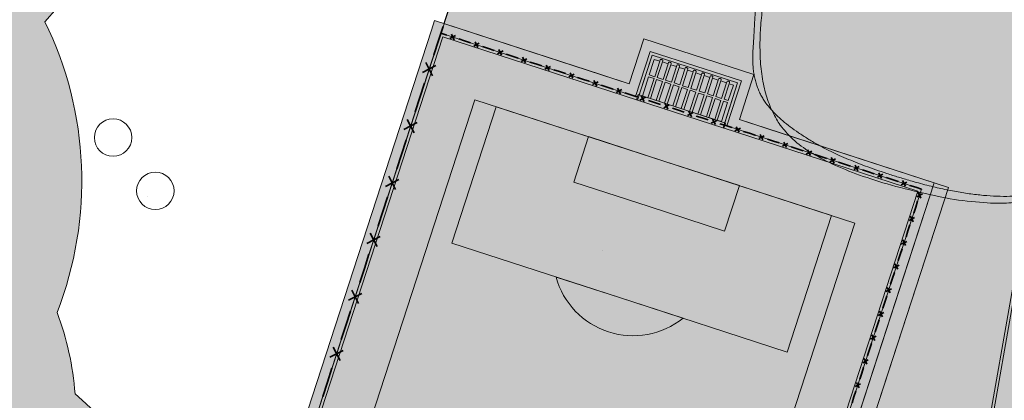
# Model space of a CAD drawing. Header units: metres. Extents: x 3492183 to 3492884, y 5882475 to 5882978.
# Tile 67 of 256: x 3492436.07 to 3492455.78, y 5882667.48 to 5882675.11. Entities that reach past the tile are written whole.
import ezdxf

# ---------------------------------------------------------------- set-up
doc = ezdxf.new("R2010")
doc.units = ezdxf.units.M
doc.header["$LTSCALE"] = 0.1
for name, color, linetype, lineweight, true_color in [('A-Fußballtor', 7, 'Continuous', 9, 0x454545), ('Bod-Einfassung-Rasenbord 100_30_5', 7, 'Continuous', 9, 0x454545), ('Bod-Einfassung-Tiefbord Krallnut 10_25_8', 7, 'Continuous', 9, 0x454545), ('Bod-Kunststoff', 7, 'Continuous', 9, 0x454545), ('Bod-Pflaster', 7, 'Continuous', 9, 0x454545), ('Bod-Pflaster Beton Gestaltung Ambiente 24_16_8', 7, 'Continuous', 9, 0x454545), ('Bod-Pflaster Beton grau', 7, 'Continuous', 9, 0x454545), ('Bod-Spielfeld', 7, 'Continuous', 50, 0x008011), ('Entwässerung-Schacht unklar Bestand', 7, 'Continuous', 50, 0x454545), ('Veg-Gehölze Bestand-nicht geschützt', 7, 'Continuous', 9, 0x507447), ('Veg-Pflanzung', 7, 'Continuous', 9, 0x555555)]:
    doc.layers.add(name, color=color, linetype=linetype, lineweight=lineweight, true_color=true_color)
for name, color, linetype, lineweight in [('Bod-Pflasterrinne', 7, 'Continuous', 9), ('Keine', 7, 'Continuous', 9), ('Veg-Gehölze Neupflanzung', 7, 'Continuous', 9), ('Veg-Grünflächen', 7, 'Continuous', 9)]:
    doc.layers.add(name, color=color, linetype=linetype, lineweight=lineweight)

# ---------------------------------------------------------------- blocks, each defined once
blk = doc.blocks.new('Belag_Weg')
at = {"layer": 'Bod-Pflaster Beton grau'}
blk.add_rational_spline([(102.357, -5.57), (103.768, -5.647), (105.065, -5.085), (107.273, -4.13), (109.482, -3.175), (110.818, -2.597), (112.271, -2.695), (140.545, -4.616), (168.82, -6.536), (171.872, -6.744), (173.832, -4.395), (175.793, -2.047), (175.044, 0.919), (174.506, 3.049), (170.868, 17.453), (171, 16.95), (166.453, 29.149), (161.905, 41.347), (160.071, 42.237), (158.237, 43.127), (163.291, 29.124), (168.346, 15.12), (168, 16.556), (171.597, 2.314), (172.135, 0.184), (172.51, -1.299), (171.529, -2.473), (170.549, -3.647), (169.023, -3.543), (140.749, -1.623), (112.474, 0.298), (110.295, 0.446), (108.291, -0.421), (106.082, -1.377), (103.874, -2.332), (103.225, -2.613), (102.52, -2.574), (52.334, 0.157), (2.148, 2.888), (3.562, 4.705), (4.977, 6.522), (5.077, 6.714), (5.215, 6.88), (13.337, 16.663), (21.459, 26.447), (22.85, 28.122), (22.899, 30.299), (23.843, 72.316), (24.786, 114.334), (24.83, 116.276), (26.773, 116.289), (32.388, 116.326), (38.003, 116.362), (43.573, 116.375), (49.142, 116.388), (49.104, 113.723), (49.066, 111.058), (49.07, 110.997), (49.074, 110.936), (50.121, 110.928), (51.168, 110.92), (51.159, 110.991), (51.151, 111.061), (51.188, 113.727), (51.226, 116.393), (60.148, 116.406), (69.07, 116.42), (76.285, 116.431), (83.499, 116.442), (93.696, 116.461), (103.894, 116.481), (104.321, 116.297), (104.749, 116.113), (106.042, 115.729), (107.335, 115.346), (106.803, 118.581), (106.271, 121.816), (105.199, 120.489), (104.126, 119.161), (102.173, 119.147), (100.22, 119.132), (100.203, 121.619), (100.186, 124.105), (96.702, 124.095), (93.218, 124.085), (93.191, 128.127), (93.163, 132.17), (86.465, 132.126), (79.766, 132.082), (79.777, 125.752), (79.788, 119.423), (73.564, 119.412), (67.339, 119.401), (67.339, 119.963), (67.338, 120.525), (66.293, 120.521), (65.247, 120.518), (65.25, 119.798), (65.252, 119.078), (52.307, 119.05), (39.361, 119.022), (39.351, 121.791), (39.341, 124.561), (38.131, 124.557), (36.921, 124.552), (36.921, 124.483), (36.921, 124.413), (36.731, 124.413), (36.541, 124.412), (36.542, 125.654), (36.542, 126.895), (35.84, 126.895), (35.138, 126.896), (35.129, 122.957), (35.12, 119.019), (31.022, 119.047), (26.924, 119.075), (26.087, 119.081), (25.503, 119.682), (24.92, 120.283), (24.939, 121.12), (25.075, 127.183), (25.211, 133.246), (25.65, 134.247), (25.675, 135.34), (25.751, 138.602), (29.006, 138.831), (40.57, 139.644), (52.134, 140.458), (52.046, 141.705), (51.959, 142.952), (40.395, 142.138), (28.831, 141.325), (26.87, 141.187), (25.361, 139.928), (25.445, 143.644), (25.528, 147.36), (24.279, 147.388), (23.029, 147.416), (22.877, 140.645), (22.725, 133.874), (21.782, 132.345), (19.989, 132.434), (-9.375, 133.879), (-38.739, 135.325), (-38.801, 134.076), (-38.862, 132.828), (-9.498, 131.382), (19.866, 129.937), (20.168, 129.922), (20.471, 129.94), (21.346, 129.993), (21.978, 129.384), (22.61, 128.776), (22.59, 127.899), (21.495, 79.127), (20.399, 30.355), (20.37, 29.049), (19.536, 28.044), (9.236, 16.052), (-1.064, 4.06), (-3.008, 2.176), (-4.952, 0.292), (-9.488, -5.369), (-14.024, -11.03), (-13.69, -11.302), (-13.355, -11.574), (-15.325, -13.946), (-17.295, -16.319), (-16.333, -17.117), (-15.371, -17.916), (-13.393, -15.533), (-11.415, -13.15), (-11.159, -13.358), (-10.903, -13.565), (-7.057, -8.78), (-3.211, -3.995), (-1.602, -1.928), (0.008, 0.139), (0.004, 0.069), (0, 0), (51.178, -2.785), (102.357, -5.57)], [1, 0.973360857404, 1, 1, 1, 0.971796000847, 1, 1, 1, 0.890889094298, 1, 0.890889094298, 1, 1, 1, 1, 1, 1, 1, 1, 1, 1, 1, 1, 1, 0.890889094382, 1, 0.890889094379, 1, 1, 1, 0.971796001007, 1, 1, 1, 0.973360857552, 1, 1, 1, 1, 1, 0.994210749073, 1, 1, 1, 0.944339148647, 1, 1, 1, 0.717277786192, 1, 1, 1, 1, 1, 1, 1, 1, 1, 1, 1, 1, 1, 1, 1, 1, 1, 1, 1, 1, 1, 1, 1, 1, 1, 1, 1, 1, 1, 1, 1, 1, 1, 1, 1, 1, 1, 1, 1, 1, 1, 1, 1, 1, 1, 1, 1, 1, 1, 1, 1, 1, 1, 1, 1, 1, 1, 1, 1, 1, 1, 1, 1, 1, 1, 1, 1, 0.922385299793, 1, 0.922385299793, 1, 1, 1, 0.981076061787, 1, 0.7393922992, 1, 1, 1, 1, 1, 1, 1, 0.951578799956, 1, 1, 1, 1, 1, 1, 1, 0.860927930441, 1, 1, 1, 1, 1, 1, 1, 0.998507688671, 1, 0.915785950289, 1, 0.915785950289, 1, 1, 1, 0.94433914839, 1, 1, 1, 1, 1, 1, 1, 1, 1, 1, 1, 1, 1, 1, 1, 1, 1, 1, 1, 1, 1, 1, 1, 1, 1], degree=2, knots=[0, 0, 0, 0.000596, 0.000596, 0.001639, 0.001639, 0.002252, 0.002252, 0.014532, 0.014532, 0.015713, 0.015713, 0.016894, 0.016894, 0.017846, 0.023332, 0.023332, 0.160581, 0.160581, 0.182075, 0.182075, 0.339032, 0.339032, 0.354606, 0.357345, 0.357345, 0.359043, 0.359043, 0.360742, 0.360742, 0.396072, 0.396072, 0.398718, 0.398718, 0.401718, 0.401718, 0.402575, 0.402575, 0.465233, 0.465233, 0.468104, 0.468104, 0.468372, 0.468372, 0.484224, 0.484224, 0.486788, 0.486788, 0.539183, 0.539183, 0.54092, 0.54092, 0.547921, 0.547921, 0.554864, 0.554864, 0.558186, 0.558186, 0.558262, 0.558262, 0.559568, 0.559568, 0.559656, 0.559656, 0.56298, 0.56298, 0.574103, 0.574103, 0.583097, 0.583097, 0.595809, 0.595809, 0.59639, 0.59639, 0.598071, 0.598071, 0.602159, 0.602159, 0.604287, 0.604287, 0.606721, 0.606721, 0.609821, 0.609821, 0.614165, 0.614165, 0.619204, 0.619204, 0.627556, 0.627556, 0.635447, 0.635447, 0.643207, 0.643207, 0.643908, 0.643908, 0.645211, 0.645211, 0.646108, 0.646108, 0.662248, 0.662248, 0.6657, 0.6657, 0.667209, 0.667209, 0.667296, 0.667296, 0.667532, 0.667532, 0.66908, 0.66908, 0.669955, 0.669955, 0.674865, 0.674865, 0.679974, 0.679974, 0.680937, 0.680937, 0.6819, 0.6819, 0.689461, 0.689461, 0.690798, 0.690798, 0.693805, 0.693805, 0.708257, 0.708257, 0.709816, 0.709816, 0.724268, 0.724268, 0.726599, 0.726599, 0.731233, 0.731233, 0.732791, 0.732791, 0.741235, 0.741235, 0.743162, 0.743162, 0.779814, 0.779814, 0.781372, 0.781372, 0.818024, 0.818024, 0.818401, 0.818401, 0.819402, 0.819402, 0.820404, 0.820404, 0.881222, 0.881222, 0.88276, 0.88276, 0.902467, 0.902467, 0.905842, 0.905842, 0.914885, 0.914885, 0.915423, 0.915423, 0.919267, 0.919267, 0.920825, 0.920825, 0.924686, 0.924686, 0.925097, 0.925097, 0.932751, 0.932751, 0.936016, 0.936016, 0.936103, 0.936103, 1, 1, 1], dxfattribs=at)
at = {"layer": 'Bod-Pflaster Beton grau', "color": 0, "flags": 1}
for tag in ['IFC_UUID', 'instanceID']:
    blk.add_attdef(tag, (3492321.125, 5882577.166), '', height=0.00018, dxfattribs=at)
blk = doc.blocks.new('A-Spiel-Freispiel-Fußballtor mini')
at = {"layer": 'Keine', "linetype": 'Continuous', "lineweight": 0, "true_color": 0xcdcdcf, "transparency": 33554687}
h = blk.add_hatch(color=254, dxfattribs=at)
h.paths.add_polyline_path([(1.727, 0.795), (1.747, 0.795), (1.747, 0.687), (-0.093, 0.687), (-0.093, 0.795), (-0.073, 0.795), (-0.073, 1.634), (1.727, 1.634)])
h.paths.add_polyline_path([(1.659, 0.795), (1.659, 1.198), (1.571, 1.198), (1.571, 0.795)])
h.paths.add_polyline_path([(1.517, 0.795), (1.517, 1.198), (1.395, 1.198), (1.395, 0.795)])
h.paths.add_polyline_path([(1.341, 0.795), (1.341, 1.198), (1.219, 1.198), (1.219, 0.795)])
h.paths.add_polyline_path([(1.165, 0.795), (1.165, 1.198), (1.043, 1.198), (1.043, 0.795)])
h.paths.add_polyline_path([(0.989, 0.795), (0.989, 1.198), (0.867, 1.198), (0.867, 0.795)])
h.paths.add_polyline_path([(0.813, 0.795), (0.813, 1.198), (0.692, 1.198), (0.692, 0.795)])
h.paths.add_polyline_path([(0.637, 0.795), (0.637, 1.198), (0.516, 1.198), (0.516, 0.795)])
h.paths.add_polyline_path([(0.461, 0.795), (0.461, 1.198), (0.34, 1.198), (0.34, 0.795)])
h.paths.add_polyline_path([(0.285, 0.795), (0.285, 1.198), (0.164, 1.198), (0.164, 0.795)])
h.paths.add_polyline_path([(0.11, 0.795), (0.11, 1.198), (-0.005, 1.198), (-0.005, 0.795)])
h.paths.add_polyline_path([(-0.005, 1.567), (-0.005, 1.239), (0.11, 1.239), (0.11, 1.567)])
h.paths.add_polyline_path([(0.164, 1.567), (0.164, 1.239), (0.285, 1.239), (0.285, 1.567)])
h.paths.add_polyline_path([(0.34, 1.567), (0.34, 1.239), (0.461, 1.239), (0.461, 1.567)])
h.paths.add_polyline_path([(0.516, 1.567), (0.516, 1.239), (0.637, 1.239), (0.637, 1.567)])
h.paths.add_polyline_path([(0.692, 1.567), (0.692, 1.239), (0.813, 1.239), (0.813, 1.567)])
h.paths.add_polyline_path([(0.867, 1.567), (0.867, 1.239), (0.989, 1.239), (0.989, 1.567)])
h.paths.add_polyline_path([(1.043, 1.567), (1.043, 1.239), (1.165, 1.239), (1.165, 1.567)])
h.paths.add_polyline_path([(1.219, 1.567), (1.219, 1.239), (1.341, 1.239), (1.341, 1.567)])
h.paths.add_polyline_path([(1.395, 1.567), (1.395, 1.239), (1.517, 1.239), (1.517, 1.567)])
h.paths.add_polyline_path([(1.571, 1.567), (1.571, 1.239), (1.659, 1.239), (1.659, 1.567)])
at = {"layer": 'Keine', "color": 250, "linetype": 'Continuous', "lineweight": 9}
for p, q in [((0.11, 1.595), (0.11, 1.567)), ((0.164, 1.567), (0.164, 1.595)), ((0.285, 1.595), (0.285, 1.567)), ((0.34, 1.567), (0.34, 1.595)), ((0.461, 1.595), (0.461, 1.567)), ((0.516, 1.567), (0.516, 1.595)), ((0.637, 1.595), (0.637, 1.567)), ((0.692, 1.567), (0.692, 1.595)), ((0.813, 1.595), (0.813, 1.567)), ((0.867, 1.567), (0.867, 1.595)), ((0.989, 1.595), (0.989, 1.567)), ((1.043, 1.567), (1.043, 1.595)), ((1.165, 1.595), (1.165, 1.567)), ((1.219, 1.567), (1.219, 1.595)), ((1.341, 1.595), (1.341, 1.567)), ((1.395, 1.567), (1.395, 1.595)), ((1.517, 1.595), (1.517, 1.567)), ((1.571, 1.567), (1.571, 1.595)), ((1.727, 1.632), (1.727, 0.798)), ((1.659, 1.239), (1.659, 1.567)), ((1.659, 0.798), (1.659, 1.198))]:
    blk.add_line(p, q, dxfattribs=at)
at = {"layer": 'Keine', "color": 250, "linetype": 'Continuous', "lineweight": 9, "transparency": 33554687}
blk.add_line((-0.093, 0.795), (1.747, 0.795), dxfattribs=at)
at = {"layer": 'Keine', "color": 250, "linetype": 'Continuous', "lineweight": 9, "transparency": 33554687, "flags": 128}
for points in [[(1.727, 0.795), (1.747, 0.795), (1.747, 0.687), (-0.093, 0.687), (-0.093, 0.795), (-0.073, 0.795), (-0.073, 1.634), (1.727, 1.634)], [(-0.005, 1.567), (-0.005, 1.239), (0.11, 1.239), (0.11, 1.567)], [(0.164, 1.567), (0.164, 1.239), (0.285, 1.239), (0.285, 1.567)], [(0.34, 1.567), (0.34, 1.239), (0.461, 1.239), (0.461, 1.567)], [(0.516, 1.567), (0.516, 1.239), (0.637, 1.239), (0.637, 1.567)], [(0.692, 1.567), (0.692, 1.239), (0.813, 1.239), (0.813, 1.567)], [(0.867, 1.567), (0.867, 1.239), (0.989, 1.239), (0.989, 1.567)], [(1.043, 1.567), (1.043, 1.239), (1.165, 1.239), (1.165, 1.567)], [(1.219, 1.567), (1.219, 1.239), (1.341, 1.239), (1.341, 1.567)], [(1.395, 1.567), (1.395, 1.239), (1.517, 1.239), (1.517, 1.567)], [(1.571, 1.567), (1.571, 1.239), (1.659, 1.239), (1.659, 1.567)], [(0.11, 0.795), (0.11, 1.198), (-0.005, 1.198), (-0.005, 0.795)], [(0.285, 0.795), (0.285, 1.198), (0.164, 1.198), (0.164, 0.795)], [(0.461, 0.795), (0.461, 1.198), (0.34, 1.198), (0.34, 0.795)], [(0.637, 0.795), (0.637, 1.198), (0.516, 1.198), (0.516, 0.795)], [(0.813, 0.795), (0.813, 1.198), (0.692, 1.198), (0.692, 0.795)], [(0.989, 0.795), (0.989, 1.198), (0.867, 1.198), (0.867, 0.795)], [(1.165, 0.795), (1.165, 1.198), (1.043, 1.198), (1.043, 0.795)], [(1.341, 0.795), (1.341, 1.198), (1.219, 1.198), (1.219, 0.795)], [(1.517, 0.795), (1.517, 1.198), (1.395, 1.198), (1.395, 0.795)], [(1.659, 0.795), (1.659, 1.198), (1.571, 1.198), (1.571, 0.795)]]:
    blk.add_lwpolyline(points, close=True, dxfattribs=at)
at = {"layer": 'Keine', "color": 250, "linetype": 'Continuous', "lineweight": 9}
for points in [[(0.164, 1.595), (0.164, 1.609), (0.11, 1.609), (0.11, 1.595)], [(0.34, 1.595), (0.34, 1.609), (0.285, 1.609), (0.285, 1.595)], [(0.516, 1.595), (0.516, 1.609), (0.461, 1.609), (0.461, 1.595)], [(0.692, 1.595), (0.692, 1.609), (0.637, 1.609), (0.637, 1.595)], [(0.867, 1.595), (0.867, 1.609), (0.813, 1.609), (0.813, 1.595)], [(1.043, 1.595), (1.043, 1.609), (0.989, 1.609), (0.989, 1.595)], [(1.219, 1.595), (1.219, 1.609), (1.165, 1.609), (1.165, 1.595)], [(1.395, 1.595), (1.395, 1.609), (1.341, 1.609), (1.341, 1.595)], [(1.571, 1.595), (1.571, 1.609), (1.517, 1.609), (1.517, 1.595)]]:
    blk.add_open_spline(points, degree=2, dxfattribs=at)
blk = doc.blocks.new('*U79')
at = {"layer": 'Keine', "color": 7, "linetype": 'Continuous', "lineweight": 35, "transparency": 33554687}
for p, q in [((3492444.621, 5882674.8), (3492444.502, 5882674.839)), ((3492444.684, 5882674.733), (3492444.796, 5882674.79)), ((3492444.712, 5882674.817), (3492444.768, 5882674.706)), ((3492444.978, 5882674.684), (3492444.859, 5882674.723)), ((3492445.097, 5882674.646), (3492444.978, 5882674.684)), ((3492445.16, 5882674.579), (3492445.271, 5882674.636)), ((3492445.187, 5882674.663), (3492445.244, 5882674.552)), ((3492445.453, 5882674.53), (3492445.334, 5882674.569)), ((3492445.572, 5882674.491), (3492445.453, 5882674.53)), ((3492445.635, 5882674.424), (3492445.747, 5882674.481)), ((3492445.663, 5882674.508), (3492445.719, 5882674.397)), ((3492445.929, 5882674.376), (3492445.81, 5882674.414)), ((3492446.048, 5882674.337), (3492445.929, 5882674.376)), ((3492446.111, 5882674.27), (3492446.222, 5882674.327)), ((3492446.138, 5882674.354), (3492446.195, 5882674.243)), ((3492446.404, 5882674.221), (3492446.285, 5882674.26)), ((3492446.523, 5882674.182), (3492446.404, 5882674.221)), ((3492446.586, 5882674.115), (3492446.698, 5882674.172)), ((3492446.614, 5882674.2), (3492446.67, 5882674.088)), ((3492446.88, 5882674.067), (3492446.761, 5882674.105)), ((3492446.999, 5882674.028), (3492446.88, 5882674.067)), ((3492447.062, 5882673.961), (3492447.173, 5882674.018)), ((3492447.089, 5882674.045), (3492447.146, 5882673.934)), ((3492447.355, 5882673.912), (3492447.237, 5882673.951)), ((3492447.474, 5882673.874), (3492447.355, 5882673.912)), ((3492447.565, 5882673.891), (3492447.622, 5882673.779)), ((3492447.537, 5882673.807), (3492447.649, 5882673.863)), ((3492447.831, 5882673.758), (3492447.712, 5882673.796)), ((3492447.95, 5882673.719), (3492447.831, 5882673.758)), ((3492447.95, 5882673.719), (3492447.831, 5882673.758)), ((3492448.013, 5882673.652), (3492448.124, 5882673.709)), ((3492448.04, 5882673.736), (3492448.097, 5882673.625)), ((3492448.306, 5882673.603), (3492448.188, 5882673.642)), ((3492448.425, 5882673.565), (3492448.306, 5882673.603)), ((3492448.489, 5882673.498), (3492448.6, 5882673.554)), ((3492448.516, 5882673.582), (3492448.573, 5882673.47)), ((3492448.782, 5882673.449), (3492448.663, 5882673.487)), ((3492448.901, 5882673.41), (3492448.782, 5882673.449)), ((3492448.964, 5882673.343), (3492449.075, 5882673.4)), ((3492448.991, 5882673.427), (3492449.048, 5882673.316)), ((3492449.258, 5882673.294), (3492449.139, 5882673.333)), ((3492449.376, 5882673.256), (3492449.258, 5882673.294)), ((3492449.44, 5882673.189), (3492449.551, 5882673.245)), ((3492449.467, 5882673.273), (3492449.524, 5882673.161)), ((3492449.733, 5882673.14), (3492449.614, 5882673.178)), ((3492449.852, 5882673.101), (3492449.733, 5882673.14)), ((3492449.915, 5882673.034), (3492450.027, 5882673.091)), ((3492449.943, 5882673.118), (3492449.999, 5882673.007)), ((3492450.209, 5882672.985), (3492450.09, 5882673.024)), ((3492450.328, 5882672.947), (3492450.209, 5882672.985)), ((3492450.391, 5882672.88), (3492450.502, 5882672.937)), ((3492450.418, 5882672.964), (3492450.475, 5882672.852)), ((3492450.684, 5882672.831), (3492450.565, 5882672.87)), ((3492450.798, 5882672.794), (3492450.684, 5882672.831)), ((3492450.803, 5882672.792), (3492450.798, 5882672.794)), ((3492450.866, 5882672.725), (3492450.978, 5882672.782)), ((3492450.894, 5882672.809), (3492450.95, 5882672.698)), ((3492451.16, 5882672.676), (3492451.041, 5882672.715)), ((3492451.279, 5882672.638), (3492451.16, 5882672.676)), ((3492451.342, 5882672.571), (3492451.453, 5882672.628)), ((3492451.369, 5882672.655), (3492451.426, 5882672.544)), ((3492451.635, 5882672.522), (3492451.516, 5882672.561)), ((3492451.754, 5882672.483), (3492451.635, 5882672.522)), ((3492451.845, 5882672.5), (3492451.901, 5882672.389)), ((3492451.817, 5882672.416), (3492451.929, 5882672.473)), ((3492452.111, 5882672.368), (3492451.992, 5882672.406)), ((3492452.23, 5882672.329), (3492452.111, 5882672.368)), ((3492452.293, 5882672.262), (3492452.404, 5882672.319)), ((3492452.32, 5882672.346), (3492452.377, 5882672.235)), ((3492452.586, 5882672.213), (3492452.467, 5882672.252)), ((3492452.705, 5882672.175), (3492452.586, 5882672.213)), ((3492452.768, 5882672.108), (3492452.88, 5882672.164)), ((3492452.796, 5882672.192), (3492452.853, 5882672.08)), ((3492453.062, 5882672.059), (3492452.943, 5882672.097)), ((3492453.181, 5882672.02), (3492453.062, 5882672.059)), ((3492453.244, 5882671.953), (3492453.355, 5882672.01)), ((3492453.271, 5882672.037), (3492453.328, 5882671.926)), ((3492453.537, 5882671.904), (3492453.419, 5882671.943)), ((3492453.656, 5882671.866), (3492453.537, 5882671.904)), ((3492453.72, 5882671.799), (3492453.831, 5882671.855)), ((3492453.747, 5882671.883), (3492453.804, 5882671.771)), ((3492454.013, 5882671.75), (3492453.894, 5882671.788)), ((3492454.127, 5882671.713), (3492454.013, 5882671.75)), ((3492454.126, 5882671.708), (3492454.127, 5882671.713)), ((3492454.143, 5882671.617), (3492454.031, 5882671.561)), ((3492454.059, 5882671.645), (3492454.115, 5882671.533)), ((3492453.971, 5882671.232), (3492454.01, 5882671.351)), ((3492454.01, 5882671.351), (3492454.048, 5882671.47)), ((3492453.988, 5882671.142), (3492453.877, 5882671.085)), ((3492453.904, 5882671.169), (3492453.961, 5882671.058)), ((3492453.855, 5882670.876), (3492453.894, 5882670.995)), ((3492453.817, 5882670.757), (3492453.855, 5882670.876)), ((3492453.834, 5882670.666), (3492453.722, 5882670.61)), ((3492453.75, 5882670.694), (3492453.806, 5882670.582)), ((3492453.662, 5882670.281), (3492453.701, 5882670.4)), ((3492453.701, 5882670.4), (3492453.739, 5882670.519)), ((3492453.679, 5882670.191), (3492453.568, 5882670.134)), ((3492453.595, 5882670.218), (3492453.652, 5882670.107)), ((3492453.546, 5882669.925), (3492453.585, 5882670.044)), ((3492453.441, 5882669.743), (3492453.498, 5882669.631)), ((3492453.508, 5882669.806), (3492453.546, 5882669.925)), ((3492453.392, 5882669.449), (3492453.431, 5882669.568)), ((3492453.525, 5882669.715), (3492453.413, 5882669.658)), ((3492453.353, 5882669.33), (3492453.392, 5882669.449)), ((3492453.37, 5882669.24), (3492453.259, 5882669.183)), ((3492453.286, 5882669.267), (3492453.343, 5882669.156)), ((3492453.199, 5882668.855), (3492453.237, 5882668.974)), ((3492453.237, 5882668.974), (3492453.276, 5882669.092)), ((3492453.216, 5882668.764), (3492453.105, 5882668.707)), ((3492453.132, 5882668.791), (3492453.189, 5882668.68)), ((3492453.083, 5882668.498), (3492453.122, 5882668.617)), ((3492453.044, 5882668.379), (3492453.083, 5882668.498)), ((3492453.061, 5882668.289), (3492452.95, 5882668.232)), ((3492452.977, 5882668.316), (3492453.034, 5882668.205)), ((3492452.89, 5882667.904), (3492452.929, 5882668.022)), ((3492452.929, 5882668.022), (3492452.967, 5882668.141)), ((3492452.907, 5882667.813), (3492452.796, 5882667.756)), ((3492452.823, 5882667.84), (3492452.88, 5882667.729)), ((3492452.774, 5882667.547), (3492452.813, 5882667.666)), ((3492452.735, 5882667.428), (3492452.774, 5882667.547))]:
    blk.add_line(p, q, dxfattribs=at)
blk = doc.blocks.new('Gruppe-18')
at = {"layer": 'Veg-Grünflächen', "color": 253, "linetype": 'Continuous', "lineweight": 9, "transparency": 33554687, "flags": 128}
blk.add_lwpolyline([(3492444.792, 5882675.732), (3492462.298, 5882679.567, -0.006276), (3492462.302, 5882680.234), (3492461.706, 5882684.727), (3492463.837, 5882688.637, -0.000165), (3492463.843, 5882688.653, -0.027663), (3492465.908, 5882692.439), (3492470.521, 5882700.903), (3492468.877, 5882700.854), (3492466.583, 5882700.417), (3492466.583, 5882700.394), (3492466.912, 5882695.792), (3492447.977, 5882694.922), (3492424.895, 5882693.894), (3492424.568, 5882699.076), (3492419.889, 5882698.738), (3492420.949, 5882676.812), (3492440.004, 5882677.746), (3492440.062, 5882676.694), (3492420.972, 5882675.829), (3492421.733, 5882659.24), (3492421.904, 5882655.52), (3492439.522, 5882659.507)], format="xyb", close=True, dxfattribs=at)
blk = doc.blocks.new('*U82')
at = {"layer": 'Keine', "color": 7, "linetype": 'Continuous', "lineweight": 35, "transparency": 33554687}
for p, q in [((3492444.546, 5882674.974), (3492444.453, 5882674.689)), ((3492444.453, 5882674.689), (3492444.361, 5882674.404)), ((3492444.134, 5882674.05), (3492444.402, 5882674.187)), ((3492444.336, 5882673.985), (3492444.2, 5882674.252)), ((3492444.175, 5882673.833), (3492444.083, 5882673.548)), ((3492444.083, 5882673.548), (3492443.99, 5882673.263)), ((3492443.966, 5882672.844), (3492443.829, 5882673.111)), ((3492443.764, 5882672.909), (3492444.031, 5882673.045)), ((3492443.805, 5882672.692), (3492443.712, 5882672.407)), ((3492443.712, 5882672.407), (3492443.619, 5882672.121)), ((3492443.595, 5882671.702), (3492443.459, 5882671.97)), ((3492443.393, 5882671.768), (3492443.66, 5882671.904)), ((3492443.434, 5882671.551), (3492443.341, 5882671.265)), ((3492443.341, 5882671.265), (3492443.249, 5882670.98)), ((3492443.022, 5882670.626), (3492443.29, 5882670.763)), ((3492443.224, 5882670.561), (3492443.088, 5882670.828)), ((3492443.063, 5882670.409), (3492442.971, 5882670.124)), ((3492442.971, 5882670.124), (3492442.878, 5882669.839)), ((3492442.652, 5882669.485), (3492442.919, 5882669.621)), ((3492442.853, 5882669.42), (3492442.717, 5882669.687)), ((3492442.693, 5882669.268), (3492442.6, 5882668.983)), ((3492442.6, 5882668.983), (3492442.507, 5882668.697)), ((3492442.281, 5882668.344), (3492442.548, 5882668.48)), ((3492442.483, 5882668.278), (3492442.347, 5882668.546)), ((3492442.322, 5882668.127), (3492442.229, 5882667.841)), ((3492442.229, 5882667.841), (3492442.137, 5882667.556))]:
    blk.add_line(p, q, dxfattribs=at)
blk = doc.blocks.new('Veg-Bäume_B 1m')
at = {"layer": 'Keine', "linetype": 'Continuous', "lineweight": 0, "true_color": 0x87a766, "transparency": 33554615}
blk.add_hatch(color=65, dxfattribs=at).paths.add_polyline_path([(-0.4043, 0.2705), (-0.4147, 0.247), (-0.4248, 0.2202), (-0.4347, 0.1899), (-0.4442, 0.1561), (-0.4534, 0.1189), (-0.4624, 0.0782), (-0.471, 0.0341), (-0.4793, -0.0134), (-0.4858, -0.0611), (-0.489, -0.1058), (-0.489, -0.1475), (-0.4856, -0.1861), (-0.479, -0.2216), (-0.4692, -0.2541), (-0.456, -0.2835), (-0.4396, -0.3099), (-0.4185, -0.3344), (-0.3916, -0.3581), (-0.3587, -0.381), (-0.32, -0.4032), (-0.2753, -0.4245), (-0.2246, -0.4451), (-0.1681, -0.4649), (-0.1056, -0.484), (-0.0431, -0.5002), (0.0137, -0.5118), (0.0649, -0.5186), (0.1103, -0.5206), (0.15, -0.5179), (0.1839, -0.5105), (0.2122, -0.4983), (0.2347, -0.4814), (0.2554, -0.46), (0.278, -0.4341), (0.3026, -0.4038), (0.3291, -0.3692), (0.3576, -0.3301), (0.3881, -0.2866), (0.4205, -0.2388), (0.4549, -0.1865), (0.4857, -0.1321), (0.5076, -0.078), (0.5206, -0.024), (0.5245, 0.0297), (0.5195, 0.0832), (0.5055, 0.1366), (0.4826, 0.1897), (0.4506, 0.2426), (0.4135, 0.2929), (0.3747, 0.3382), (0.3344, 0.3786), (0.2926, 0.4139), (0.2492, 0.4442), (0.2043, 0.4696), (0.1578, 0.4899), (0.1098, 0.5053), (0.0618, 0.5158), (0.0157, 0.5215), (-0.0286, 0.5226), (-0.0712, 0.5189), (-0.112, 0.5105), (-0.151, 0.4974), (-0.1882, 0.4796), (-0.2237, 0.457), (-0.2567, 0.4323), (-0.2868, 0.4079), (-0.3138, 0.384), (-0.3379, 0.3605), (-0.359, 0.3374), (-0.3771, 0.3147), (-0.3922, 0.2924)])
at = {"layer": 'Keine', "linetype": 'Continuous', "lineweight": 0, "transparency": 33554457}
blk.add_hatch(color=7, dxfattribs=at).paths.add_polyline_path([(0.2823, 0.4217), (0.3049, 0.4042), (0.327, 0.3853), (0.3487, 0.365), (0.37, 0.3434), (0.3908, 0.3203), (0.4112, 0.2958), (0.4311, 0.2699), (0.4506, 0.2426), (0.4826, 0.1897), (0.5055, 0.1366), (0.5195, 0.0832), (0.5245, 0.0297), (0.5206, -0.024), (0.5076, -0.078), (0.4857, -0.1321), (0.4549, -0.1865), (0.4205, -0.2388), (0.3881, -0.2866), (0.3576, -0.3301), (0.3291, -0.3692), (0.3026, -0.4038), (0.278, -0.4341), (0.2554, -0.46), (0.2347, -0.4814), (0.2122, -0.4983), (0.1839, -0.5105), (0.15, -0.5179), (0.1103, -0.5206), (0.0649, -0.5186), (0.0137, -0.5118), (-0.0431, -0.5002), (-0.1056, -0.484), (-0.1427, -0.473), (-0.1777, -0.4617), (-0.2108, -0.4502), (-0.2418, -0.4385), (-0.2708, -0.4265), (-0.2979, -0.4142), (-0.3229, -0.4016), (-0.3459, -0.3888), (-0.3218, -0.4058), (-0.2945, -0.4223), (-0.2639, -0.4385), (-0.2301, -0.4542), (-0.193, -0.4695), (-0.1528, -0.4843), (-0.1092, -0.4988), (-0.0624, -0.5128), (0.0001, -0.529), (0.0569, -0.5406), (0.1081, -0.5474), (0.1535, -0.5494), (0.1932, -0.5467), (0.2271, -0.5393), (0.2554, -0.5271), (0.2779, -0.5102), (0.2986, -0.4888), (0.3212, -0.4629), (0.3458, -0.4326), (0.3723, -0.398), (0.4008, -0.3589), (0.4313, -0.3154), (0.4637, -0.2676), (0.4981, -0.2153), (0.5289, -0.1609), (0.5508, -0.1068), (0.5638, -0.0528), (0.5677, 0.0009), (0.5627, 0.0544), (0.5487, 0.1078), (0.5258, 0.1609), (0.4938, 0.2138), (0.4697, 0.2473), (0.4449, 0.2786), (0.4195, 0.3078), (0.3934, 0.3348), (0.3666, 0.3597), (0.3392, 0.3825), (0.3111, 0.4031)])
at = {"layer": 'Keine', "color": 255, "linetype": 'Continuous', "lineweight": 9, "transparency": 33554687}
for points in [[(-0.4179, 0.2949), (-0.4796, 0.17), (-0.4977, -0.0292), (-0.5155, -0.1885), (-0.4469, -0.2939), (-0.2741, -0.4043), (0.0297, -0.5067), (0.2523, -0.5019), (0.4407, -0.2679), (0.4991, 0.1664), (0.2651, 0.5039), (-0.0413, 0.5444), (-0.3561, 0.4199), (-0.4179, 0.2949)], [(-0.4043, 0.2705), (-0.4467, 0.1837), (-0.5118, -0.2104), (-0.3673, -0.4094), (0.156, -0.5585), (0.3134, -0.4043), (0.5963, 0.0314), (0.305, 0.4539), (-0.0855, 0.5567), (-0.3618, 0.3573), (-0.4043, 0.2705)]]:
    blk.add_open_spline(points, degree=2, dxfattribs=at)

msp = doc.modelspace()

# ---------------------------------------------------------------- hatches: boundary and pattern name
at = {"layer": 'Bod-Einfassung-Rasenbord 100_30_5', "linetype": 'Continuous', "lineweight": 0, "true_color": 0xe6e6e6}
h = msp.add_hatch(color=254, dxfattribs=at)
edge = h.paths.add_edge_path()
edge.add_line((3492502.799, 5882647.368), (3492499.291, 5882650.697))
edge.add_line((3492499.291, 5882650.697), (3492499.292, 5882650.697))
edge.add_line((3492499.292, 5882650.697), (3492499.277, 5882650.711))
edge.add_line((3492499.277, 5882650.711), (3492498.429, 5882651.516))
edge.add_line((3492498.429, 5882651.516), (3492494.723, 5882655.035))
edge.add_line((3492494.723, 5882655.035), (3492492.438, 5882657.203))
edge.add_line((3492492.438, 5882657.203), (3492492.438, 5882657.203))
edge.add_line((3492492.438, 5882657.203), (3492492.425, 5882657.216))
edge.add_line((3492492.425, 5882657.216), (3492491.311, 5882658.273))
edge.add_line((3492491.311, 5882658.273), (3492485.604, 5882663.692))
edge.add_line((3492485.604, 5882663.692), (3492482.133, 5882661.875))
edge.add_arc((3492482.597, 5882660.989), 1, 117.6373, 157.0786)
edge.add_line((3492481.676, 5882661.378), (3492478.42, 5882653.678))
edge.add_arc((3492477.499, 5882654.067), 1, 270.2485, 337.0786, ccw=False)
edge.add_line((3492477.503, 5882653.067), (3492464.568, 5882653.011))
edge.add_arc((3492464.563, 5882654.011), 1, 226.609, 270.2485, ccw=False)
edge.add_line((3492463.876, 5882653.284), (3492454.989, 5882661.686))
edge.add_arc((3492455.676, 5882662.413), 1, 170.0092, 226.609, ccw=False)
edge.add_line((3492454.691, 5882662.587), (3492456.686, 5882673.914))
edge.add_arc((3492457.671, 5882673.741), 1, 133.9095, 170.0092, ccw=False)
edge.add_line((3492456.978, 5882674.461), (3492462.325, 5882679.609))
edge.add_line((3492462.325, 5882679.609), (3492461.706, 5882684.727))
edge.add_line((3492461.706, 5882684.727), (3492470.567, 5882700.988))
edge.add_line((3492470.567, 5882700.988), (3492471.715, 5882703.094))
edge.add_line((3492471.715, 5882703.094), (3492471.748, 5882703.156))
edge.add_line((3492471.748, 5882703.156), (3492473.455, 5882700.219))
edge.add_line((3492473.455, 5882700.219), (3492473.407, 5882700.182))
edge.add_line((3492473.407, 5882700.182), (3492472.065, 5882702.492))
edge.add_line((3492472.065, 5882702.492), (3492472.065, 5882702.492))
edge.add_line((3492472.065, 5882702.492), (3492471.75, 5882703.033))
edge.add_line((3492471.75, 5882703.033), (3492470.62, 5882700.959))
edge.add_line((3492470.62, 5882700.959), (3492461.768, 5882684.715))
edge.add_line((3492461.768, 5882684.715), (3492462.388, 5882679.586))
edge.add_line((3492462.388, 5882679.586), (3492457.019, 5882674.418))
edge.add_arc((3492457.671, 5882673.741), 0.94, 133.9095, 170.0092)
edge.add_line((3492456.745, 5882673.904), (3492454.75, 5882662.576))
edge.add_arc((3492455.676, 5882662.413), 0.94, 170.0092, 226.609)
edge.add_line((3492455.03, 5882661.73), (3492463.918, 5882653.328))
edge.add_arc((3492464.563, 5882654.011), 0.94, 226.609, 270.2485)
edge.add_line((3492464.567, 5882653.071), (3492477.503, 5882653.127))
edge.add_arc((3492477.499, 5882654.067), 0.94, 270.2485, 337.0786)
edge.add_line((3492478.364, 5882653.701), (3492481.621, 5882661.402))
edge.add_arc((3492482.597, 5882660.989), 1.06, 117.6373, 157.0786, ccw=False)
edge.add_line((3492482.105, 5882661.928), (3492503.078, 5882672.909))
edge.add_line((3492503.078, 5882672.909), (3492499.737, 5882675.485))
edge.add_line((3492499.737, 5882675.485), (3492499.779, 5882675.528))
edge.add_line((3492499.779, 5882675.528), (3492503.188, 5882672.9))
edge.add_line((3492503.188, 5882672.9), (3492485.66, 5882663.721))
edge.add_line((3492485.66, 5882663.721), (3492491.352, 5882658.317))
edge.add_line((3492491.352, 5882658.317), (3492491.352, 5882658.317))
edge.add_line((3492491.352, 5882658.317), (3492492.464, 5882657.261))
edge.add_line((3492492.464, 5882657.261), (3492492.464, 5882657.262))
edge.add_line((3492492.464, 5882657.262), (3492492.492, 5882657.235))
edge.add_line((3492492.492, 5882657.235), (3492494.764, 5882655.078))
edge.add_line((3492494.764, 5882655.078), (3492498.47, 5882651.56))
edge.add_line((3492498.47, 5882651.56), (3492509.619, 5882640.977))
edge.add_line((3492509.619, 5882640.977), (3492509.618, 5882640.977))
edge.add_line((3492509.618, 5882640.977), (3492509.938, 5882640.674))
edge.add_line((3492509.938, 5882640.674), (3492509.939, 5882640.674))
edge.add_line((3492509.939, 5882640.674), (3492510.37, 5882640.265))
edge.add_arc((3492511.747, 5882641.716), 2, 226.495, 252.0741)
edge.add_line((3492511.131, 5882639.813), (3492515.983, 5882638.243))
edge.add_arc((3492516.599, 5882640.146), 2, 252.0741, 280.5797)
edge.add_line((3492516.966, 5882638.18), (3492520.667, 5882639.117))
edge.add_line((3492520.667, 5882639.117), (3492520.667, 5882639.115))
edge.add_line((3492520.667, 5882639.115), (3492525.644, 5882640.374))
edge.add_line((3492525.644, 5882640.374), (3492525.666, 5882640.32))
edge.add_line((3492525.666, 5882640.32), (3492516.98, 5882638.122))
edge.add_arc((3492516.598, 5882640.144), 2.058, 252.0676, 280.7042, ccw=False)
edge.add_line((3492515.965, 5882638.186), (3492511.113, 5882639.756))
edge.add_arc((3492511.747, 5882641.716), 2.06, 226.495, 252.0741, ccw=False)
edge.add_line((3492510.329, 5882640.221), (3492508.603, 5882641.859))
edge.add_arc((3492508.989, 5882642.265), 0.56, 226.1434, 226.495, ccw=False)
edge.add_line((3492508.601, 5882641.862), (3492502.806, 5882647.362))
edge.add_arc((3492503.185, 5882647.774), 0.56, 226.4955, 227.4205, ccw=False)
for points in [[(3492438.63, 5882671.574), (3492438.63, 5882671.574), (3492438.63, 5882671.574), (3492438.63, 5882671.574)], [(3492438.63, 5882671.574), (3492438.63, 5882671.574), (3492438.63, 5882671.574), (3492438.63, 5882671.574)], [(3492447.745, 5882670.486), (3492447.745, 5882670.486), (3492447.745, 5882670.486), (3492447.745, 5882670.486)]]:
    msp.add_hatch(color=254, dxfattribs=at).paths.add_polyline_path(points)
at = {"layer": 'Bod-Einfassung-Tiefbord Krallnut 10_25_8', "linetype": 'Continuous', "lineweight": 0, "true_color": 0xe6e6e6}
h = msp.add_hatch(color=254, dxfattribs=at)
h.paths.add_polyline_path([(3492448.402, 5882673.572), (3492444.502, 5882674.839), (3492439.522, 5882659.507), (3492443.422, 5882658.241), (3492443.129, 5882657.34), (3492444.955, 5882656.747), (3492445.248, 5882657.648), (3492449.147, 5882656.381), (3492454.127, 5882671.713), (3492450.228, 5882672.979), (3492450.52, 5882673.88), (3492448.694, 5882674.473)])
h.paths.add_polyline_path([(3492439.598, 5882659.546), (3492444.541, 5882674.763), (3492448.44, 5882673.497), (3492448.733, 5882674.398), (3492450.445, 5882673.842), (3492450.152, 5882672.941), (3492454.052, 5882671.674), (3492449.109, 5882656.457), (3492445.209, 5882657.723), (3492444.917, 5882656.822), (3492443.205, 5882657.378), (3492443.497, 5882658.279), (3492442.095, 5882658.735)])
at = {"layer": 'Bod-Kunststoff', "linetype": 'Continuous', "lineweight": 0, "true_color": 0xa6c5e9}
msp.add_hatch(color=151, dxfattribs=at).paths.add_polyline_path([(3492442.927, 5882658.465), (3492443.497, 5882658.279), (3492443.205, 5882657.378), (3492444.917, 5882656.822), (3492445.209, 5882657.723), (3492449.109, 5882656.457), (3492454.052, 5882671.674), (3492450.152, 5882672.941), (3492450.445, 5882673.842), (3492448.733, 5882674.398), (3492448.44, 5882673.497), (3492444.541, 5882674.763), (3492439.598, 5882659.546)])
at = {"layer": 'Bod-Pflaster', "linetype": 'Continuous', "lineweight": 0, "true_color": 0xddcfb9}
h = msp.add_hatch(color=254, dxfattribs=at)
h.paths.add_polyline_path([(3492448.273, 5882673.824), (3492444.374, 5882675.091), (3492444.312, 5882674.901), (3492439.27, 5882659.379), (3492443.17, 5882658.112), (3492442.877, 5882657.211), (3492445.084, 5882656.495), (3492445.376, 5882657.396), (3492449.276, 5882656.129), (3492449.28, 5882656.142), (3492449.302, 5882656.209), (3492450.507, 5882659.919), (3492453.867, 5882670.265), (3492453.886, 5882670.322), (3492454.379, 5882671.841), (3492450.48, 5882673.108), (3492450.772, 5882674.009), (3492448.566, 5882674.725)])
h.paths.add_polyline_path([(3492439.522, 5882659.507), (3492444.502, 5882674.839), (3492448.402, 5882673.572), (3492448.694, 5882674.473), (3492450.52, 5882673.88), (3492450.228, 5882672.979), (3492454.127, 5882671.713), (3492450.328, 5882660.016), (3492450.282, 5882659.874), (3492449.147, 5882656.381), (3492445.248, 5882657.648), (3492444.955, 5882656.747), (3492443.129, 5882657.34), (3492443.422, 5882658.241)])
at = {"layer": 'Bod-Pflaster Beton Gestaltung Ambiente 24_16_8', "linetype": 'Continuous', "lineweight": 0, "true_color": 0xe2dbd0, "transparency": 33554687}
h = msp.add_hatch(color=254, dxfattribs=at)
edge = h.paths.add_edge_path()
edge.add_arc((3492476.834, 5882689.082), 8.06, 151.413, 158.4084, ccw=False)
edge.add_line((3492469.757, 5882692.939), (3492473.56, 5882699.918))
edge.add_line((3492473.56, 5882699.918), (3492472.065, 5882702.492))
edge.add_line((3492472.065, 5882702.492), (3492471.75, 5882703.033))
edge.add_line((3492471.75, 5882703.033), (3492461.768, 5882684.715))
edge.add_line((3492461.768, 5882684.715), (3492462.388, 5882679.586))
edge.add_line((3492462.388, 5882679.586), (3492457.019, 5882674.418))
edge.add_arc((3492457.671, 5882673.741), 0.94, 133.9095, 170.0092)
edge.add_line((3492456.745, 5882673.904), (3492454.75, 5882662.576))
edge.add_arc((3492455.676, 5882662.413), 0.94, 170.0092, 226.609)
edge.add_line((3492455.03, 5882661.73), (3492463.918, 5882653.328))
edge.add_arc((3492464.563, 5882654.011), 0.94, 226.609, 270.2485)
edge.add_line((3492464.567, 5882653.071), (3492477.503, 5882653.127))
edge.add_arc((3492477.499, 5882654.067), 0.94, 270.2485, 337.0786)
edge.add_line((3492478.364, 5882653.701), (3492481.621, 5882661.402))
edge.add_arc((3492482.597, 5882660.989), 1.06, 117.6373, 157.0786, ccw=False)
edge.add_line((3492482.105, 5882661.928), (3492503.078, 5882672.909))
edge.add_line((3492503.078, 5882672.909), (3492499.662, 5882675.543))
edge.add_line((3492499.662, 5882675.543), (3492491.762, 5882671.385))
edge.add_arc((3492488.008, 5882678.518), 8.06, 290.757, 297.7525, ccw=False)
edge.add_line((3492490.865, 5882670.981), (3492487.365, 5882669.14))
edge.add_arc((3492485.503, 5882672.68), 4, 226.609, 297.7525, ccw=False)
edge.add_line((3492482.755, 5882669.773), (3492468.128, 5882683.601))
edge.add_arc((3492470.876, 5882686.508), 4, 151.413, 226.609, ccw=False)
edge.add_line((3492467.364, 5882688.421), (3492469.34, 5882692.048))
edge = h.paths.add_edge_path()
edge.add_line((3492475.402, 5882672.767), (3492480.423, 5882668))
edge.add_line((3492480.423, 5882668), (3492478.581, 5882667.201))
edge.add_arc((3492478.183, 5882668.118), 1, 243.1536, 293.4721, ccw=False)
edge.add_line((3492477.731, 5882667.226), (3492472.726, 5882669.759))
edge.add_arc((3492473.177, 5882670.652), 1, 221.7215, 243.1536, ccw=False)
edge.add_line((3492472.431, 5882669.986), (3492468.651, 5882674.225))
edge.add_arc((3492469.397, 5882674.891), 1, 149.5678, 221.7215, ccw=False)
edge.add_line((3492468.535, 5882675.397), (3492468.965, 5882676.129))
edge.add_line((3492468.965, 5882676.129), (3492475.402, 5882672.767))
edge = h.paths.add_edge_path()
edge.add_arc((3492471.296, 5882668.557), 0.94, 224.1385, 239.4329)
edge.add_line((3492470.818, 5882667.748), (3492476.486, 5882664.4))
edge.add_arc((3492475.947, 5882663.487), 1.06, -14.8278, 59.4329, ccw=False)
edge.add_line((3492476.972, 5882663.216), (3492475.318, 5882656.968))
edge.add_arc((3492474.293, 5882657.239), 1.06, 271.4397, 345.1722, ccw=False)
edge.add_line((3492474.32, 5882656.18), (3492465.769, 5882655.965))
edge.add_arc((3492465.743, 5882657.025), 1.06, 226.609, 271.4397, ccw=False)
edge.add_line((3492465.014, 5882656.254), (3492458.226, 5882662.672))
edge.add_arc((3492458.954, 5882663.442), 1.06, 164.7752, 226.609, ccw=False)
edge.add_line((3492457.931, 5882663.72), (3492459.924, 5882671.041))
edge.add_arc((3492460.947, 5882670.762), 1.06, 105.6156, 164.7752, ccw=False)
edge.add_line((3492460.661, 5882671.783), (3492464.927, 5882672.975))
edge.add_arc((3492465.212, 5882671.954), 1.06, 44.1385, 105.6156, ccw=False)
edge.add_line((3492465.973, 5882672.693), (3492470.621, 5882667.903))
at = {"layer": 'Bod-Pflasterrinne', "linetype": 'Continuous', "lineweight": 0, "true_color": 0xe6e6e6}
h = msp.add_hatch(color=254, dxfattribs=at)
edge = h.paths.add_edge_path()
edge.add_line((3492450.469, 5882659.803), (3492450.602, 5882660.211))
edge.add_line((3492450.602, 5882660.211), (3492454.379, 5882671.841))
edge.add_line((3492454.379, 5882671.841), (3492454.664, 5882671.748))
edge.add_line((3492454.664, 5882671.748), (3492450.711, 5882659.577))
edge.add_line((3492450.711, 5882659.577), (3492449.5, 5882655.847))
edge.add_arc((3492448.542, 5882655.559), 1, 16.7495, 40.5589)
edge.add_line((3492449.302, 5882656.209), (3492450.469, 5882659.803))
at = {"layer": 'Veg-Gehölze Bestand-nicht geschützt', "linetype": 'Continuous', "lineweight": 0, "true_color": 0xa9c38d, "transparency": 33554508}
h = msp.add_hatch(color=253, dxfattribs=at)
edge = h.paths.add_edge_path()
edge.add_arc((3492430.059, 5882671.876), 7.254, 162.1278, 226.3932, ccw=False)
edge.add_arc((3492429.359, 5882681.611), 9.74, -42.2075, 230.4378, ccw=False)
edge.add_arc((3492430.059, 5882671.876), 7.254, -21.2862, 26.1025, ccw=False)
edge.add_arc((3492431.116, 5882667.127), 6.082, 4.5466, 20.3573, ccw=False)
edge.add_arc((3492432.977, 5882662.649), 6.5, -184.6012, 49.7319, ccw=False)
edge.add_arc((3492431.116, 5882667.127), 6.082, 184.7496, 220.5841, ccw=False)
at = {"layer": 'Veg-Pflanzung', "linetype": 'Continuous', "lineweight": 0, "true_color": 0x87b17d}
h = msp.add_hatch(color=83, dxfattribs=at)
edge = h.paths.add_edge_path()
edge.add_line((3492448.566, 5882674.725), (3492450.772, 5882674.009))
edge.add_line((3492450.772, 5882674.009), (3492450.48, 5882673.108))
edge.add_line((3492450.48, 5882673.108), (3492451.05, 5882672.922))
edge.add_line((3492451.05, 5882672.922), (3492454.664, 5882671.748))
edge.add_line((3492454.664, 5882671.748), (3492450.732, 5882659.64))
edge.add_line((3492450.732, 5882659.64), (3492451.597, 5882658.833))
edge.add_arc((3492452.238, 5882659.52), 0.94, 226.9859, 316.9859)
edge.add_line((3492452.925, 5882658.879), (3492454.07, 5882660.106))
edge.add_arc((3492453.338, 5882660.788), 1, 316.9859, 349.4461)
edge.add_line((3492454.321, 5882660.605), (3492454.691, 5882662.587))
edge.add_line((3492454.691, 5882662.587), (3492456.686, 5882673.914))
edge.add_arc((3492457.671, 5882673.741), 1, 133.9095, 170.0092, ccw=False)
edge.add_line((3492456.978, 5882674.461), (3492462.276, 5882679.562))
edge.add_line((3492462.276, 5882679.562), (3492444.792, 5882675.732))
edge.add_line((3492444.792, 5882675.732), (3492444.564, 5882675.029))
edge.add_line((3492444.564, 5882675.029), (3492447.702, 5882674.01))
edge.add_line((3492447.702, 5882674.01), (3492448.273, 5882673.824))
edge.add_line((3492448.273, 5882673.824), (3492448.566, 5882674.725))

# ---------------------------------------------------------------- linework, layer by layer
at = {"layer": 'Bod-Einfassung-Rasenbord 100_30_5', "flags": 128}
for points in [[(3492463.876, 5882653.284), (3492454.989, 5882661.686, -0.25211), (3492454.691, 5882662.587), (3492456.686, 5882673.914, -0.15883)], [(3492456.745, 5882673.904), (3492454.75, 5882662.576, 0.25211), (3492455.03, 5882661.73), (3492463.918, 5882653.328, 0.192748)]]:
    msp.add_lwpolyline(points, format="xyb", dxfattribs=at)
for points in [[(3492438.63, 5882671.574), (3492438.63, 5882671.574), (3492438.63, 5882671.574), (3492438.63, 5882671.574)], [(3492438.63, 5882671.574), (3492438.63, 5882671.574), (3492438.63, 5882671.574), (3492438.63, 5882671.574)], [(3492447.745, 5882670.486), (3492447.745, 5882670.486), (3492447.745, 5882670.486), (3492447.745, 5882670.486)]]:
    msp.add_lwpolyline(points, close=True, dxfattribs=at)
at = {"layer": 'Bod-Einfassung-Tiefbord Krallnut 10_25_8', "flags": 128}
for points in [[(3492448.402, 5882673.572), (3492444.502, 5882674.839), (3492439.522, 5882659.507), (3492443.422, 5882658.241), (3492443.129, 5882657.34), (3492444.955, 5882656.747), (3492445.248, 5882657.648), (3492449.147, 5882656.381), (3492454.127, 5882671.713), (3492450.228, 5882672.979), (3492450.52, 5882673.88), (3492448.694, 5882674.473)], [(3492439.598, 5882659.546), (3492444.541, 5882674.763), (3492448.44, 5882673.497), (3492448.733, 5882674.398), (3492450.445, 5882673.842), (3492450.152, 5882672.941), (3492454.052, 5882671.674), (3492449.109, 5882656.457), (3492445.209, 5882657.723), (3492444.917, 5882656.822), (3492443.205, 5882657.378), (3492443.497, 5882658.279), (3492442.095, 5882658.735)]]:
    msp.add_lwpolyline(points, close=True, dxfattribs=at)
at = {"layer": 'Bod-Kunststoff', "flags": 128}
msp.add_lwpolyline([(3492442.927, 5882658.465), (3492443.497, 5882658.279), (3492443.205, 5882657.378), (3492444.917, 5882656.822), (3492445.209, 5882657.723), (3492449.109, 5882656.457), (3492454.052, 5882671.674), (3492450.152, 5882672.941), (3492450.445, 5882673.842), (3492448.733, 5882674.398), (3492448.44, 5882673.497), (3492444.541, 5882674.763), (3492439.598, 5882659.546)], close=True, dxfattribs=at)
at = {"layer": 'Bod-Pflaster', "flags": 128}
for points in [[(3492448.273, 5882673.824), (3492444.374, 5882675.091), (3492444.312, 5882674.901), (3492439.27, 5882659.379), (3492443.17, 5882658.112), (3492442.877, 5882657.211), (3492445.084, 5882656.495), (3492445.376, 5882657.396), (3492449.276, 5882656.129), (3492449.28, 5882656.142), (3492449.302, 5882656.209), (3492450.507, 5882659.919), (3492453.867, 5882670.265), (3492453.886, 5882670.322), (3492454.379, 5882671.841), (3492450.48, 5882673.108), (3492450.772, 5882674.009), (3492448.566, 5882674.725)], [(3492439.522, 5882659.507), (3492444.502, 5882674.839), (3492448.402, 5882673.572), (3492448.694, 5882674.473), (3492450.52, 5882673.88), (3492450.228, 5882672.979), (3492454.127, 5882671.713), (3492450.328, 5882660.016), (3492450.282, 5882659.874), (3492449.147, 5882656.381), (3492445.248, 5882657.648), (3492444.955, 5882656.747), (3492443.129, 5882657.34), (3492443.422, 5882658.241)]]:
    msp.add_lwpolyline(points, close=True, dxfattribs=at)
at = {"layer": 'Bod-Pflaster Beton Gestaltung Ambiente 24_16_8', "transparency": 33554687, "flags": 128}
msp.add_lwpolyline([(3492456.745, 5882673.904), (3492454.75, 5882662.576, 0.25211), (3492455.03, 5882661.73), (3492463.918, 5882653.328, 0.192748)], format="xyb", dxfattribs=at)
at = {"layer": 'Bod-Pflasterrinne', "flags": 128}
msp.add_lwpolyline([(3492450.469, 5882659.803), (3492450.602, 5882660.211), (3492454.379, 5882671.841), (3492454.664, 5882671.748), (3492450.711, 5882659.577), (3492449.5, 5882655.847, 0.104263), (3492449.302, 5882656.209)], format="xyb", close=True, dxfattribs=at)
at = {"layer": 'Bod-Spielfeld', "color": 255, "linetype": 'Continuous', "lineweight": 9, "transparency": 33554687, "flags": 128}
for points in [[(3492452.792, 5882671.032), (3492450.629, 5882664.374), (3492443.02, 5882666.846), (3492445.183, 5882673.503)], [(3492444.723, 5882670.628), (3492445.612, 5882673.364), (3492448.969, 5882672.274), (3492452.325, 5882671.183), (3492451.437, 5882668.448), (3492448.08, 5882669.538)], [(3492447.162, 5882671.852), (3492447.458, 5882672.764), (3492448.969, 5882672.274), (3492450.479, 5882671.783), (3492450.183, 5882670.871), (3492448.673, 5882671.362)]]:
    msp.add_lwpolyline(points, close=True, dxfattribs=at)
msp.add_lwpolyline([(3492449.351, 5882669.125), (3492448.08, 5882669.538), (3492446.809, 5882669.951, 0.539493), (3492449.351, 5882669.125)], format="xyb", close=True, dxfattribs=at)
at = {"layer": 'Entwässerung-Schacht unklar Bestand', "color": 252, "lineweight": 9, "true_color": 0x888888}
for centre in [(3492437.939, 5882672.746), (3492438.785, 5882671.678)]:
    msp.add_circle(centre, 0.375, dxfattribs=at)
at = {"layer": 'Veg-Gehölze Bestand-nicht geschützt', "color": 77, "linetype": 'Continuous', "lineweight": 9, "true_color": 0x637732, "flags": 128}
msp.add_lwpolyline([(3492425.056, 5882666.623, -0.287999), (3492423.155, 5882674.102, -2.495293), (3492436.573, 5882675.067, -0.209771), (3492436.818, 5882669.242, -0.069097), (3492437.179, 5882667.609, -1.637187), (3492426.498, 5882663.17, -0.157644)], format="xyb", close=True, dxfattribs=at)
at = {"layer": 'Veg-Pflanzung', "linetype": 'Continuous', "lineweight": 9, "flags": 128}
msp.add_lwpolyline([(3492448.566, 5882674.725), (3492450.772, 5882674.009), (3492450.48, 5882673.108), (3492451.05, 5882672.922), (3492454.664, 5882671.748), (3492450.732, 5882659.64), (3492451.597, 5882658.833, 0.414214), (3492452.925, 5882658.879), (3492454.07, 5882660.106, 0.142589), (3492454.321, 5882660.605), (3492454.691, 5882662.587), (3492456.686, 5882673.914, -0.15883), (3492456.978, 5882674.461), (3492462.276, 5882679.562), (3492444.792, 5882675.732), (3492444.564, 5882675.029), (3492447.702, 5882674.01), (3492448.273, 5882673.824)], format="xyb", close=True, dxfattribs=at)

# ---------------------------------------------------------------- block references
at = {"layer": 'A-Fußballtor', "color": 7, "rotation": 342.0061391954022}
msp.add_blockref('A-Spiel-Freispiel-Fußballtor mini', (3492448.297, 5882672.821), dxfattribs=at)
at = {"layer": 'Bod-Pflaster Beton grau', "rotation": 2.636948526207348}
msp.add_blockref('Belag_Weg', (3492366.728, 5882596.851), dxfattribs=at)
at = {"layer": 'Keine', "color": 7}
msp.add_blockref('Gruppe-18', (0, 0), dxfattribs=at)
at = {"layer": 'Keine', "color": 7, "transparency": 33554687}
for name in ['*U82', '*U79']:
    msp.add_blockref(name, (0, 0), dxfattribs=at)
at = {"layer": 'Veg-Gehölze Neupflanzung', "color": 7, "transparency": 33554585, "xscale": 8, "yscale": 8, "zscale": 8, "rotation": 2.696827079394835}
msp.add_blockref('Veg-Bäume_B 1m', (3492454.759, 5882675.553), dxfattribs=at)

doc.saveas('drawing.dxf')
